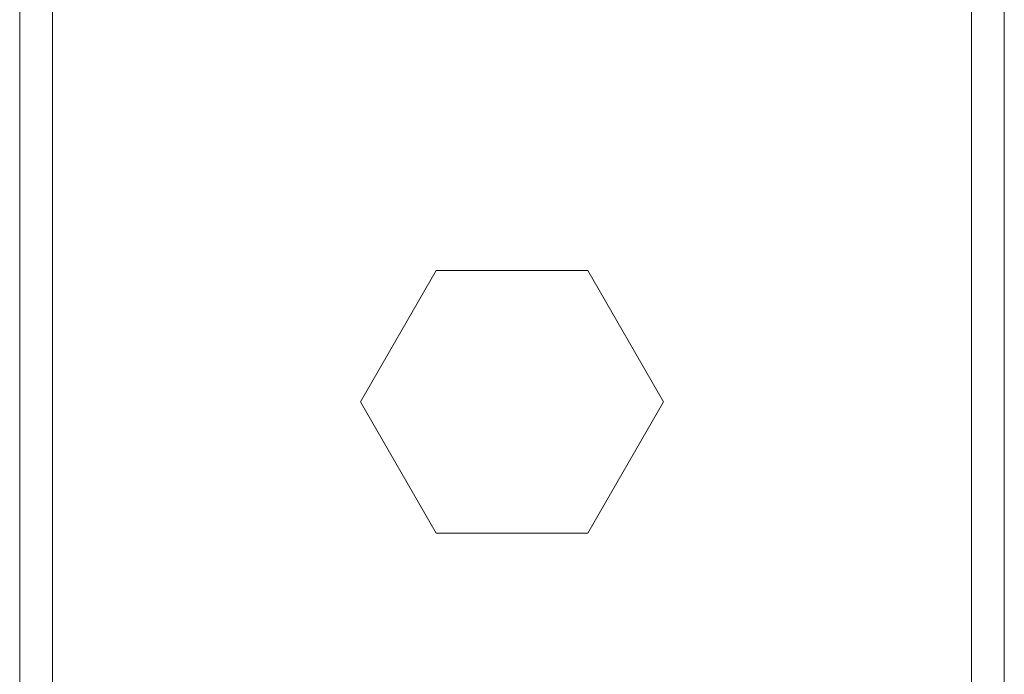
# Model space of a CAD drawing. Header units: millimetres. Extents: x 0 to 1189, y 0 to 841.
# Tile 37 of 53: x 910 to 913.75, y 125.21 to 127.71. Entities that reach past the tile are written whole.
import ezdxf

# ---------------------------------------------------------------- set-up
doc = ezdxf.new("R2010")
doc.units = ezdxf.units.MM
doc.layers.add('CONTEXT', color=7, linetype='Continuous', lineweight=18, true_color=0xa5a5a5)

msp = doc.modelspace()

# ---------------------------------------------------------------- linework, layer by layer
at = {"layer": 'CONTEXT'}
for points in [[(910, 122), (910, 140.5)], [(910.125, 122), (910.125, 140.5)], [(913.625, 122), (913.625, 140.5)], [(913.75, 122), (913.75, 140.5)], [(911.5863, 126.75), (911.2976, 126.25)], [(912.1637, 126.75), (911.5863, 126.75)], [(912.4524, 126.25), (912.1637, 126.75)], [(911.2976, 126.25), (911.5863, 125.75)], [(912.1637, 125.75), (912.4524, 126.25)], [(911.5863, 125.75), (912.1637, 125.75)]]:
    msp.add_lwpolyline(points, dxfattribs=at)

doc.saveas('drawing.dxf')
